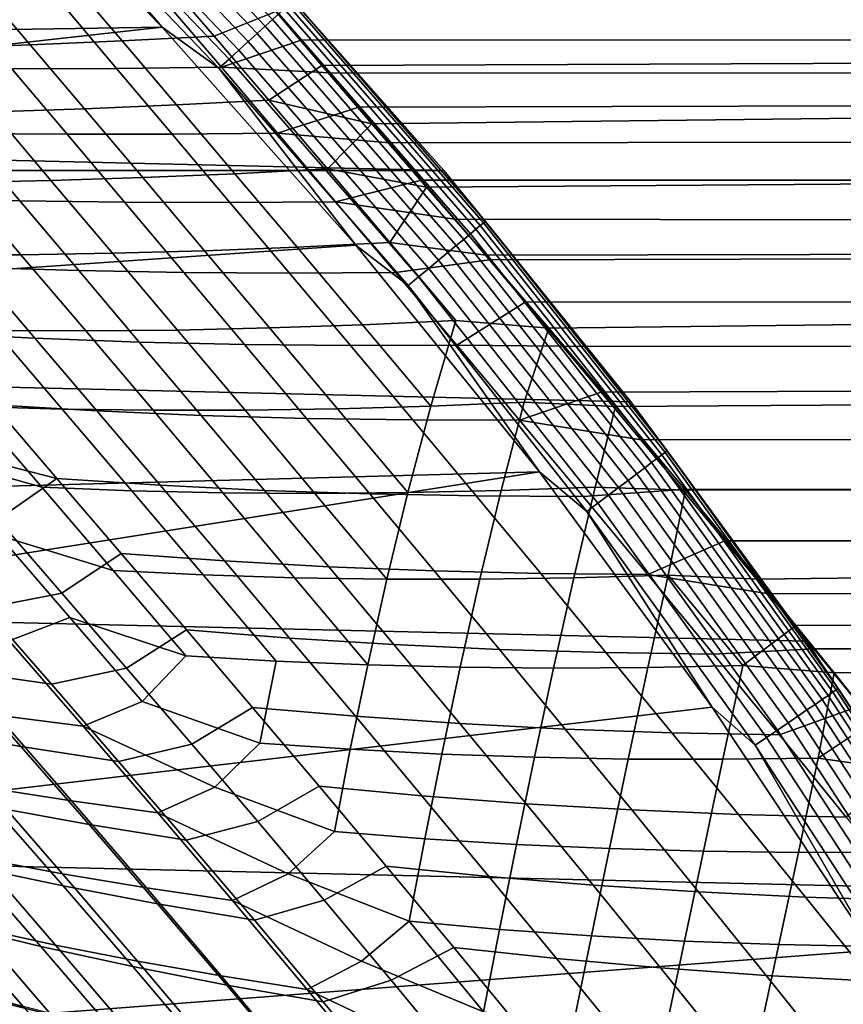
# Model space of a CAD drawing. Header units: metres. Extents: x -28 to 70, y -212 to 27.
# Tile 153 of 220: x 19.13 to 22.71, y 14.17 to 18.44. Entities that reach past the tile are written whole.
import ezdxf

# ---------------------------------------------------------------- set-up
doc = ezdxf.new("R2010")
doc.units = ezdxf.units.M
doc.layers.add('solid_10_261_012_XXX', color=7, linetype='CONTINUOUS')

msp = doc.modelspace()

# ---------------------------------------------------------------- linework, layer by layer
at = {"layer": 'solid_10_261_012_XXX'}
for points in [[(20.229996, 18.442078, -0.16871), (19.356691, 19.356691, -0.16871), (19.326492, 19.326492, -0.125945), (20.198435, 18.413305, -0.125945)], [(18.866537, 19.3146), (11.310272, 18.870022), (12.222533, 18.292339), (19.751122, 18.409052)], [(19.134499, 19.134499, -0.003646), (18.866537, 19.3146), (19.751122, 18.409052)], [(20.198435, 18.413305, -0.125945), (19.326492, 19.326492, -0.125945), (19.292866, 19.292866, -0.088645), (20.16329, 18.381268, -0.088645)], [(20.16329, 18.381268, -0.088645), (19.292866, 19.292866, -0.088645), (19.256302, 19.256302, -0.057356), (20.125076, 18.346432, -0.057356)], [(20.125076, 18.346432, -0.057356), (19.256302, 19.256302, -0.057356), (19.217335, 19.217335, -0.032535), (20.084352, 18.309307, -0.032535)], [(20.084352, 18.309307, -0.032535), (19.217335, 19.217335, -0.032535), (19.176535, 19.176535, -0.014544), (20.041712, 18.270435, -0.014544)], [(20.041712, 18.270435, -0.014544), (19.176535, 19.176535, -0.014544), (19.134499, 19.134499, -0.003646), (19.99778, 18.230385, -0.003646)], [(19.99778, 18.230385, -0.003646), (19.134499, 19.134499, -0.003646), (19.751122, 18.409052)], [(20.443848, 18.242468, 122.198318), (54.200001, 18.379156, 121.887115), (54.200001, 18.755043, 120.946106), (20.244827, 18.476284, 121.656822)], [(-20.973801, 17.786221, -5), (-20.117163, 18.74966, -5), (20.973801, 17.786221, -5)], [(-20.117163, 18.74966, -5), (20.117163, 18.74966, -5), (20.973801, 17.786221, -5)], [(20.117109, 18.749718, -0.5), (20.973841, 17.786175, -0.5), (20.973801, 17.786221, -5), (20.117163, 18.74966, -5)], [(20.32011, 18.524227, -0.440391), (20.973841, 17.786175, -0.5), (20.117109, 18.749718, -0.5)], [(19.976786, 18.36998, 121.917763), (20.244827, 18.476284, 121.656822), (20.062042, 18.69133, 121.115768), (19.757313, 18.625961, 121.293297)], [(18.563198, 18.57589, 121.533775), (18.780991, 18.318241, 122.162544), (19.178658, 18.332308, 122.070496), (18.960581, 18.589937, 121.444092)], [(18.960581, 18.589937, 121.444092), (19.178658, 18.332308, 122.070496), (19.577385, 18.34964, 121.988815), (19.358744, 18.606722, 121.363853)], [(19.358744, 18.606722, 121.363853), (19.577385, 18.34964, 121.988815), (19.976786, 18.36998, 121.917763), (19.757313, 18.625961, 121.293297)], [(20.354736, 18.351673, 106.049141), (20.237974, 18.486753, 106.368492), (68.738998, 18.597616, 106.642784), (68.738998, 18.404716, 106.172714)], [(19.099518, 18.228102, 105.682518), (18.870878, 18.499638, 106.322144), (19.322817, 18.502089, 106.371086), (19.553391, 18.22957, 105.733971)], [(19.553391, 18.22957, 105.733971), (19.322817, 18.502089, 106.371086), (19.775391, 18.507313, 106.408997), (20.008238, 18.234455, 105.773209)], [(20.008238, 18.234455, 105.773209), (19.775391, 18.507313, 106.408997), (20.237974, 18.486753, 106.368492), (20.354736, 18.351673, 106.049141)], [(21.131836, 17.547653, -0.323206), (20.298876, 18.504869, -0.323206), (20.280586, 18.488197, -0.268066), (21.112795, 17.531843, -0.268066)], [(21.145617, 17.559097, -0.380929), (20.312115, 18.516939, -0.380929), (20.298876, 18.504869, -0.323206), (21.131836, 17.547653, -0.323206)], [(20.312115, 18.516939, -0.380929), (21.145617, 17.559097, -0.380929), (21.15394, 17.56601, -0.440391), (20.32011, 18.524227, -0.440391)], [(21.15394, 17.56601, -0.440391), (20.973841, 17.786175, -0.5), (20.32011, 18.524227, -0.440391)], [(20.213995, 18.092552, 122.532974), (20.443848, 18.242468, 122.198318), (20.244827, 18.476284, 121.656822), (19.976786, 18.36998, 121.917763)], [(21.088778, 17.511898, -0.216316), (20.257515, 18.467165, -0.216316), (20.229996, 18.442078, -0.16871), (21.060129, 17.48811, -0.16871)], [(21.112795, 17.531843, -0.268066), (20.280586, 18.488197, -0.268066), (20.257515, 18.467165, -0.216316), (21.088778, 17.511898, -0.216316)], [(21.027273, 17.460825, -0.125945), (20.198435, 18.413305, -0.125945), (20.16329, 18.381268, -0.088645), (20.990686, 17.430445, -0.088645)], [(21.060129, 17.48811, -0.16871), (20.229996, 18.442078, -0.16871), (20.198435, 18.413305, -0.125945), (21.027273, 17.460825, -0.125945)], [(19.751122, 18.409052), (12.222533, 18.292339), (13.105393, 17.670559)], [(19.751122, 18.409052), (13.105393, 17.670559), (13.956643, 17.006237), (20.592257, 17.463074)], [(19.577385, 18.34964, 121.988815), (19.813623, 18.071636, 122.603447), (20.213995, 18.092552, 122.532974), (19.976786, 18.36998, 121.917763)], [(19.99778, 18.230385, -0.003646), (19.751122, 18.409052), (20.592257, 17.463074)], [(20.990686, 17.430445, -0.088645), (20.16329, 18.381268, -0.088645), (20.125076, 18.346432, -0.057356), (20.950905, 17.397409, -0.057356)], [(20.476955, 18.210043, 105.729912), (20.354736, 18.351673, 106.049141), (68.738998, 18.404716, 106.172714), (68.738998, 18.199938, 105.707695)], [(20.443848, 18.242468, 122.198318), (20.66102, 17.988821, 122.740845), (54.200001, 18.379156, 121.887115)], [(20.898579, 17.71484, 123.283554), (54.200001, 17.956091, 122.807884), (54.200001, 18.379156, 121.887115), (20.66102, 17.988821, 122.740845)], [(18.780991, 18.318241, 122.162544), (19.016146, 18.040682, 122.778862), (19.414206, 18.054272, 122.685509), (19.178658, 18.332308, 122.070496)], [(19.178658, 18.332308, 122.070496), (19.414206, 18.054272, 122.685509), (19.813623, 18.071636, 122.603447), (19.577385, 18.34964, 121.988815)], [(20.008238, 18.234455, 105.773209), (20.354736, 18.351673, 106.049141), (20.476955, 18.210043, 105.729912)], [(20.950905, 17.397409, -0.057356), (20.125076, 18.346432, -0.057356), (20.084352, 18.309307, -0.032535), (20.908508, 17.362206, -0.032535)], [(20.908508, 17.362206, -0.032535), (20.084352, 18.309307, -0.032535), (20.041712, 18.270435, -0.014544), (20.864119, 17.325344, -0.014544)], [(20.864119, 17.325344, -0.014544), (20.041712, 18.270435, -0.014544), (19.99778, 18.230385, -0.003646), (20.818384, 17.287367, -0.003646)], [(20.213995, 18.092552, 122.532974), (20.66102, 17.988821, 122.740845), (20.443848, 18.242468, 122.198318)], [(18.885494, 17.948004, 105.005684), (18.6471, 18.230391, 105.619202), (19.099518, 18.228102, 105.682518), (19.339211, 17.943953, 105.072227)], [(19.339211, 17.943953, 105.072227), (19.099518, 18.228102, 105.682518), (19.553391, 18.22957, 105.733971), (19.794754, 17.944244, 105.125771)], [(19.794754, 17.944244, 105.125771), (19.553391, 18.22957, 105.733971), (20.008238, 18.234455, 105.773209), (20.251623, 17.948578, 105.165924)], [(20.818384, 17.287367, -0.003646), (19.99778, 18.230385, -0.003646), (20.592257, 17.463074)], [(20.251623, 17.948578, 105.165924), (20.008238, 18.234455, 105.773209), (20.476955, 18.210043, 105.729912), (20.604639, 18.061794, 105.410957)], [(20.604639, 18.061794, 105.410957), (20.476955, 18.210043, 105.729912), (68.738998, 18.199938, 105.707695)], [(20.737869, 17.906717, 105.092171), (20.604639, 18.061794, 105.410957), (68.738998, 18.199938, 105.707695), (68.738998, 17.983412, 105.248032)], [(19.414206, 18.054272, 122.685509), (19.66691, 17.75588, 123.289215), (20.067217, 17.772671, 123.207802), (19.813623, 18.071636, 122.603447)], [(19.813623, 18.071636, 122.603447), (20.067217, 17.772671, 123.207802), (20.468771, 17.793528, 123.138916), (20.213995, 18.092552, 122.532974)], [(20.213995, 18.092552, 122.532974), (20.468771, 17.793528, 123.138916), (20.66102, 17.988821, 122.740845)], [(18.619848, 18.031094, 122.883194), (18.87171, 17.735277, 123.488342), (19.268269, 17.743349, 123.382843), (19.016146, 18.040682, 122.778862)], [(19.016146, 18.040682, 122.778862), (19.268269, 17.743349, 123.382843), (19.66691, 17.75588, 123.289215), (19.414206, 18.054272, 122.685509)], [(20.251623, 17.948578, 105.165924), (20.604639, 18.061794, 105.410957), (20.737869, 17.906717, 105.092171)], [(20.468771, 17.793528, 123.138916), (20.898579, 17.71484, 123.283554), (20.66102, 17.988821, 122.740845)], [(18.68144, 17.666035, 104.337143), (18.434111, 17.956703, 104.926529), (18.885494, 17.948004, 105.005684), (19.133492, 17.654873, 104.420143)], [(19.133492, 17.654873, 104.420143), (18.885494, 17.948004, 105.005684), (19.339211, 17.943953, 105.072227), (19.588274, 17.64888, 104.489456)], [(19.588274, 17.64888, 104.489456), (19.339211, 17.943953, 105.072227), (19.794754, 17.944244, 105.125771), (20.045263, 17.647785, 104.544655)], [(20.045263, 17.647785, 104.544655), (19.794754, 17.944244, 105.125771), (20.251623, 17.948578, 105.165924), (20.503935, 17.651321, 104.585304)], [(20.503935, 17.651321, 104.585304), (20.251623, 17.948578, 105.165924), (20.737869, 17.906717, 105.092171), (20.876663, 17.744715, 104.773674)], [(20.876663, 17.744715, 104.773674), (20.737869, 17.906717, 105.092171), (68.738998, 17.983412, 105.248032), (68.738998, 17.755278, 104.794022)], [(21.155327, 17.419695, 123.826202), (54.200001, 17.486933, 123.706039), (54.200001, 17.956091, 122.807884), (20.898579, 17.71484, 123.283554)], [(-20.973801, 17.786221, -5), (21.784515, 16.783468, -5), (22.547155, 15.744069, -5), (-21.784515, 16.783468, -5)], [(-20.973801, 17.786221, -5), (20.973801, 17.786221, -5), (21.784515, 16.783468, -5)], [(19.66691, 17.75588, 123.289215), (19.935429, 17.438351, 123.880501), (20.336828, 17.453964, 123.800621), (20.067217, 17.772671, 123.207802)], [(20.067217, 17.772671, 123.207802), (20.336828, 17.453964, 123.800621), (20.739779, 17.474125, 123.734215), (20.468771, 17.793528, 123.138916)], [(20.468771, 17.793528, 123.138916), (20.739779, 17.474125, 123.734215), (20.898579, 17.71484, 123.283554)], [(20.973841, 17.786175, -0.5), (21.784466, 16.783535, -0.5), (21.784515, 16.783468, -5), (20.973801, 17.786221, -5)], [(21.15394, 17.56601, -0.440391), (21.784466, 16.783535, -0.5), (20.973841, 17.786175, -0.5)], [(18.477654, 17.731857, 123.605385), (18.744829, 17.42046, 124.197365), (19.139, 17.421434, 124.079231), (18.87171, 17.735277, 123.488342)], [(18.87171, 17.735277, 123.488342), (19.139, 17.421434, 124.079231), (19.536009, 17.427452, 123.973488), (19.268269, 17.743349, 123.382843)], [(19.268269, 17.743349, 123.382843), (19.536009, 17.427452, 123.973488), (19.935429, 17.438351, 123.880501), (19.66691, 17.75588, 123.289215)], [(20.503935, 17.651321, 104.585304), (20.876663, 17.744715, 104.773674), (21.021072, 17.575592, 104.455444)], [(21.021072, 17.575592, 104.455444), (20.876663, 17.744715, 104.773674), (68.738998, 17.755278, 104.794022), (68.738998, 17.515684, 104.345947)], [(20.739779, 17.474125, 123.734215), (21.155327, 17.419695, 123.826202), (20.898579, 17.71484, 123.283554)], [(18.936913, 17.366383, 103.774498), (18.68144, 17.666035, 104.337143), (19.133492, 17.654873, 104.420143), (19.389437, 17.352621, 103.860847)], [(19.389437, 17.352621, 103.860847), (19.133492, 17.654873, 104.420143), (19.588274, 17.64888, 104.489456), (19.845093, 17.344501, 103.932457)], [(19.845093, 17.344501, 103.932457), (19.588274, 17.64888, 104.489456), (20.045263, 17.647785, 104.544655), (20.303335, 17.341791, 103.988846)], [(20.303335, 17.341791, 103.988846), (20.045263, 17.647785, 104.544655), (20.503935, 17.651321, 104.585304), (20.763624, 17.344252, 104.029564)], [(20.763624, 17.344252, 104.029564), (20.503935, 17.651321, 104.585304), (21.021072, 17.575592, 104.455444), (21.171104, 17.399199, 104.13755)], [(21.171104, 17.399199, 104.13755), (21.021072, 17.575592, 104.455444), (68.738998, 17.515684, 104.345947)], [(21.933994, 16.563784, -0.380929), (21.145617, 17.559097, -0.380929), (21.131836, 17.547653, -0.323206), (21.919699, 16.552988, -0.323206)], [(21.145617, 17.559097, -0.380929), (21.933994, 16.563784, -0.380929), (21.942629, 16.570303, -0.440391), (21.15394, 17.56601, -0.440391)], [(21.942629, 16.570303, -0.440391), (21.784466, 16.783535, -0.5), (21.15394, 17.56601, -0.440391)], [(21.899948, 16.538074, -0.268066), (21.112795, 17.531843, -0.268066), (21.088778, 17.511898, -0.216316), (21.875034, 16.519258, -0.216316)], [(21.919699, 16.552988, -0.323206), (21.131836, 17.547653, -0.323206), (21.112795, 17.531843, -0.268066), (21.899948, 16.538074, -0.268066)], [(21.326836, 17.215387, 103.820099), (21.171104, 17.399199, 104.13755), (68.738998, 17.515684, 104.345947), (68.738998, 17.264786, 103.904099)], [(20.336828, 17.453964, 123.800621), (20.620552, 17.117384, 124.37999), (21.025076, 17.136261, 124.316772), (20.739779, 17.474125, 123.734215)], [(20.739779, 17.474125, 123.734215), (21.025076, 17.136261, 124.316772), (21.429264, 17.102495, 124.368446), (21.155327, 17.419695, 123.826202)], [(21.84532, 16.496819, -0.16871), (21.060129, 17.48811, -0.16871), (21.027273, 17.460825, -0.125945), (21.811237, 16.471083, -0.125945)], [(21.875034, 16.519258, -0.216316), (21.088778, 17.511898, -0.216316), (21.060129, 17.48811, -0.16871), (21.84532, 16.496819, -0.16871)], [(21.155327, 17.419695, 123.826202), (21.429264, 17.102495, 124.368446), (54.200001, 17.486933, 123.706039)], [(21.718782, 16.762478, 124.909599), (54.200001, 16.972885, 124.579277), (54.200001, 17.486933, 123.706039), (21.429264, 17.102495, 124.368446)], [(20.592257, 17.463074), (13.956643, 17.006237), (14.7743, 16.30092), (21.388161, 16.47867)], [(19.536009, 17.427452, 123.973488), (19.817526, 17.094748, 124.549217), (20.21789, 17.1035, 124.457603), (19.935429, 17.438351, 123.880501)], [(19.935429, 17.438351, 123.880501), (20.21789, 17.1035, 124.457603), (20.620552, 17.117384, 124.37999), (20.336828, 17.453964, 123.800621)], [(20.818384, 17.287367, -0.003646), (20.592257, 17.463074), (21.388161, 16.47867)], [(21.773287, 16.442423, -0.088645), (20.990686, 17.430445, -0.088645), (20.950905, 17.397409, -0.057356), (21.732021, 16.411261, -0.057356)], [(21.811237, 16.471083, -0.125945), (21.027273, 17.460825, -0.125945), (20.990686, 17.430445, -0.088645), (21.773287, 16.442423, -0.088645)], [(18.744829, 17.42046, 124.197365), (19.025459, 17.093174, 124.772896), (19.419903, 17.091261, 124.654442), (19.139, 17.421434, 124.079231)], [(19.139, 17.421434, 124.079231), (19.419903, 17.091261, 124.654442), (19.817526, 17.094748, 124.549217), (19.536009, 17.427452, 123.973488)], [(21.029686, 17.028316, 103.497345), (20.763624, 17.344252, 104.029564), (21.171104, 17.399199, 104.13755), (21.326836, 17.215387, 103.820099)], [(21.732021, 16.411261, -0.057356), (20.950905, 17.397409, -0.057356), (20.908508, 17.362206, -0.032535), (21.688046, 16.378052, -0.032535)], [(18.750675, 17.081425, 103.132629), (18.488058, 17.386019, 103.673866), (18.936913, 17.366383, 103.774498), (19.199423, 17.05867, 103.237122)], [(19.199423, 17.05867, 103.237122), (18.936913, 17.366383, 103.774498), (19.389437, 17.352621, 103.860847), (19.652256, 17.042183, 103.326347)], [(19.652256, 17.042183, 103.326347), (19.389437, 17.352621, 103.860847), (19.845093, 17.344501, 103.932457), (20.108618, 17.031763, 103.399796)], [(21.688046, 16.378052, -0.032535), (20.908508, 17.362206, -0.032535), (20.864119, 17.325344, -0.014544), (21.642, 16.343281, -0.014544)], [(20.108618, 17.031763, 103.399796), (19.845093, 17.344501, 103.932457), (20.303335, 17.341791, 103.988846), (20.567947, 17.027206, 103.456963)], [(20.567947, 17.027206, 103.456963), (20.303335, 17.341791, 103.988846), (20.763624, 17.344252, 104.029564), (21.029686, 17.028316, 103.497345)], [(21.642, 16.343281, -0.014544), (20.864119, 17.325344, -0.014544), (20.818384, 17.287367, -0.003646), (21.594561, 16.307455, -0.003646)], [(21.594561, 16.307455, -0.003646), (20.818384, 17.287367, -0.003646), (21.388161, 16.47867)], [(21.488367, 17.023951, 103.50309), (21.326836, 17.215387, 103.820099), (68.738998, 17.264786, 103.904099), (68.738998, 17.002745, 103.468773)], [(21.029686, 17.028316, 103.497345), (21.326836, 17.215387, 103.820099), (21.488367, 17.023951, 103.50309)], [(20.620552, 17.117384, 124.37999), (20.916481, 16.764805, 124.943985), (21.025076, 17.136261, 124.316772)], [(20.916481, 16.764805, 124.943985), (21.322716, 16.781855, 124.884491), (21.429264, 17.102495, 124.368446), (21.025076, 17.136261, 124.316772)], [(18.634638, 17.100624, 124.904182), (18.926861, 16.762627, 125.462456), (19.317745, 16.751631, 125.330696), (19.025459, 17.093174, 124.772896)], [(19.025459, 17.093174, 124.772896), (19.317745, 16.751631, 125.330696), (19.712599, 16.746458, 125.212547), (19.419903, 17.091261, 124.654442)], [(19.419903, 17.091261, 124.654442), (19.712599, 16.746458, 125.212547), (20.110973, 16.747002, 125.108437), (19.817526, 17.094748, 124.549217)], [(19.817526, 17.094748, 124.549217), (20.110973, 16.747002, 125.108437), (20.512419, 16.753153, 125.018776), (20.21789, 17.1035, 124.457603)], [(20.21789, 17.1035, 124.457603), (20.512419, 16.753153, 125.018776), (20.916481, 16.764805, 124.943985), (20.620552, 17.117384, 124.37999)], [(21.322716, 16.781855, 124.884491), (21.718782, 16.762478, 124.909599), (21.429264, 17.102495, 124.368446)], [(19.019678, 16.769381, 102.615776), (18.750675, 17.081425, 103.132629), (19.199423, 17.05867, 103.237122), (19.46818, 16.743452, 102.723663)], [(19.46818, 16.743452, 102.723663), (19.199423, 17.05867, 103.237122), (19.652256, 17.042183, 103.326347), (19.921177, 16.724133, 102.815331)], [(19.921177, 16.724133, 102.815331), (19.652256, 17.042183, 103.326347), (20.108618, 17.031763, 103.399796), (20.378096, 16.711254, 102.890228)], [(20.378096, 16.711254, 102.890228), (20.108618, 17.031763, 103.399796), (20.567947, 17.027206, 103.456963), (20.838362, 16.704647, 102.947807)], [(20.838362, 16.704647, 102.947807), (20.567947, 17.027206, 103.456963), (21.029686, 17.028316, 103.497345), (21.301395, 16.704144, 102.987518)], [(21.301395, 16.704144, 102.987518), (21.029686, 17.028316, 103.497345), (21.488367, 17.023951, 103.50309), (21.655674, 16.824827, 103.186806)], [(21.655674, 16.824827, 103.186806), (21.488367, 17.023951, 103.50309), (68.738998, 17.002745, 103.468773)], [(21.828802, 16.617912, 102.871437), (21.655674, 16.824827, 103.186806), (68.738998, 17.002745, 103.468773), (68.738998, 16.729729, 103.040245)], [(22.022324, 16.399677, 125.447731), (54.200001, 16.415268, 125.425362), (54.200001, 16.972885, 124.579277), (21.718782, 16.762478, 124.909599)], [(18.447187, 16.886141, 125.433388), (18.74086, 16.549919, 125.969345), (19.228823, 16.412273, 126.001236), (18.926861, 16.762627, 125.462456)], [(18.495718, 16.894258, 102.644127), (19.019678, 16.769381, 102.615776), (19.294252, 16.450426, 102.121933), (18.764357, 16.586639, 102.148758)], [(21.301395, 16.704144, 102.987518), (21.655674, 16.824827, 103.186806), (21.828802, 16.617912, 102.871437)], [(-21.784515, 16.783468, -5), (22.547155, 15.744069, -5), (23.260418, 14.669795, -5), (-22.547155, 15.744069, -5)], [(18.926861, 16.762627, 125.462456), (19.228823, 16.412273, 126.001236), (19.61989, 16.39747, 125.869499), (19.317745, 16.751631, 125.330696)], [(19.294252, 16.450426, 102.121933), (19.019678, 16.769381, 102.615776), (19.46818, 16.743452, 102.723663), (19.742392, 16.421286, 102.232796)], [(19.317745, 16.751631, 125.330696), (19.61989, 16.39747, 125.869499), (20.01527, 16.388729, 125.752121), (19.712599, 16.746458, 125.212547)], [(19.712599, 16.746458, 125.212547), (20.01527, 16.388729, 125.752121), (20.414507, 16.385975, 125.649551), (20.110973, 16.747002, 125.108437)], [(20.110973, 16.747002, 125.108437), (20.414507, 16.385975, 125.649551), (20.817137, 16.389126, 125.562256), (20.512419, 16.753153, 125.018776)], [(20.512419, 16.753153, 125.018776), (20.817137, 16.389126, 125.562256), (20.916481, 16.764805, 124.943985)], [(20.817137, 16.389126, 125.562256), (21.222706, 16.398104, 125.490677), (21.322716, 16.781855, 124.884491), (20.916481, 16.764805, 124.943985)], [(21.222706, 16.398104, 125.490677), (21.630753, 16.412828, 125.435265), (21.718782, 16.762478, 124.909599), (21.322716, 16.781855, 124.884491)], [(21.630753, 16.412828, 125.435265), (22.022324, 16.399677, 125.447731), (21.718782, 16.762478, 124.909599)], [(21.784466, 16.783535, -0.5), (22.547205, 15.744, -0.5), (22.547155, 15.744069, -5), (21.784515, 16.783468, -5)], [(21.942629, 16.570303, -0.440391), (22.547205, 15.744, -0.5), (21.784466, 16.783535, -0.5)], [(19.742392, 16.421286, 102.232796), (19.46818, 16.743452, 102.723663), (19.921177, 16.724133, 102.815331), (20.195429, 16.399048, 102.326515)], [(20.195429, 16.399048, 102.326515), (19.921177, 16.724133, 102.815331), (20.378096, 16.711254, 102.890228), (20.652777, 16.383574, 102.402504)], [(20.652777, 16.383574, 102.402504), (20.378096, 16.711254, 102.890228), (20.838362, 16.704647, 102.947807), (21.113842, 16.374722, 102.460175)], [(21.113842, 16.374722, 102.460175), (20.838362, 16.704647, 102.947807), (21.301395, 16.704144, 102.987518), (21.578032, 16.372356, 102.49894)], [(21.578032, 16.372356, 102.49894), (21.301395, 16.704144, 102.987518), (21.828802, 16.617912, 102.871437), (22.007715, 16.403137, 102.557228)], [(22.007715, 16.403137, 102.557228), (21.828802, 16.617912, 102.871437), (68.738998, 16.729729, 103.040245), (68.738998, 16.445913, 102.61879)], [(19.03791, 16.27269, 101.675056), (18.764357, 16.586639, 102.148758), (19.294252, 16.450426, 102.121933)], [(18.74086, 16.549919, 125.969345), (19.042664, 16.202965, 126.485405), (19.538752, 16.051128, 126.519409), (19.228823, 16.412273, 126.001236)], [(22.640366, 15.509011, -0.268066), (21.899948, 16.538074, -0.268066), (21.875034, 16.519258, -0.216316), (22.614609, 15.491368, -0.216316)], [(22.660784, 15.522998, -0.323206), (21.919699, 16.552988, -0.323206), (21.899948, 16.538074, -0.268066), (22.640366, 15.509011, -0.268066)], [(22.675564, 15.533122, -0.380929), (21.933994, 16.563784, -0.380929), (21.919699, 16.552988, -0.323206), (22.660784, 15.522998, -0.323206)], [(21.933994, 16.563784, -0.380929), (22.675564, 15.533122, -0.380929), (22.684488, 15.539236, -0.440391), (21.942629, 16.570303, -0.440391)], [(22.684488, 15.539236, -0.440391), (22.547205, 15.744, -0.5), (21.942629, 16.570303, -0.440391)], [(22.583889, 15.470325, -0.16871), (21.84532, 16.496819, -0.16871), (21.811237, 16.471083, -0.125945), (22.548656, 15.446188, -0.125945)], [(22.614609, 15.491368, -0.216316), (21.875034, 16.519258, -0.216316), (21.84532, 16.496819, -0.16871), (22.583889, 15.470325, -0.16871)], [(21.388161, 16.47867), (14.7743, 16.30092), (15.556349, 15.556349)], [(21.388161, 16.47867), (15.556349, 15.556349), (16.30092, 14.7743), (22.137018, 15.458085)], [(19.315582, 15.952899, 101.221664), (19.03791, 16.27269, 101.675056), (19.294252, 16.450426, 102.121933), (19.57358, 16.125093, 101.649712)], [(19.57358, 16.125093, 101.649712), (19.294252, 16.450426, 102.121933), (19.742392, 16.421286, 102.232796), (20.021265, 16.092726, 101.763168)], [(21.594561, 16.307455, -0.003646), (21.388161, 16.47867), (22.137018, 15.458085)], [(22.548656, 15.446188, -0.125945), (21.811237, 16.471083, -0.125945), (21.773287, 16.442423, -0.088645), (22.509422, 15.419312, -0.088645)], [(19.228823, 16.412273, 126.001236), (19.538752, 16.051128, 126.519409), (19.930099, 16.032324, 126.388031), (19.61989, 16.39747, 125.869499)], [(20.021265, 16.092726, 101.763168), (19.742392, 16.421286, 102.232796), (20.195429, 16.399048, 102.326515), (20.474243, 16.067501, 101.858597)], [(21.130173, 16.013243, 126.086296), (21.537317, 16.019152, 126.018135), (21.630753, 16.412828, 125.435265), (21.222706, 16.398104, 125.490677)], [(21.537317, 16.019152, 126.018135), (21.947241, 16.031105, 125.966995), (22.022324, 16.399677, 125.447731), (21.630753, 16.412828, 125.435265)], [(22.466763, 15.39009, -0.057356), (21.732021, 16.411261, -0.057356), (21.688046, 16.378052, -0.032535), (22.421299, 15.358947, -0.032535)], [(22.509422, 15.419312, -0.088645), (21.773287, 16.442423, -0.088645), (21.732021, 16.411261, -0.057356), (22.466763, 15.39009, -0.057356)], [(22.192341, 16.180481, 102.244492), (22.007715, 16.403137, 102.557228), (68.738998, 16.445913, 102.61879), (68.738998, 16.151485, 102.204681)], [(22.022324, 16.399677, 125.447731), (22.338308, 16.014303, 125.980904), (54.200001, 16.415268, 125.425362)], [(22.500999, 15.813358, 126.244904), (54.200001, 15.815515, 126.242119), (54.200001, 16.415268, 125.425362), (22.338308, 16.014303, 125.980904)], [(19.61989, 16.39747, 125.869499), (19.930099, 16.032324, 126.388031), (20.326097, 16.019775, 126.271729), (20.01527, 16.388729, 125.752121)], [(20.01527, 16.388729, 125.752121), (20.326097, 16.019775, 126.271729), (20.726278, 16.013433, 126.17099), (20.414507, 16.385975, 125.649551)], [(20.474243, 16.067501, 101.858597), (20.195429, 16.399048, 102.326515), (20.652777, 16.383574, 102.402504), (20.931908, 16.049309, 101.935379)], [(20.414507, 16.385975, 125.649551), (20.726278, 16.013433, 126.17099), (20.817137, 16.389126, 125.562256)], [(20.931908, 16.049309, 101.935379), (20.652777, 16.383574, 102.402504), (21.113842, 16.374722, 102.460175), (21.393652, 16.03804, 101.992882)], [(20.726278, 16.013433, 126.17099), (21.130173, 16.013243, 126.086296), (21.222706, 16.398104, 125.490677), (20.817137, 16.389126, 125.562256)], [(21.393652, 16.03804, 101.992882), (21.113842, 16.374722, 102.460175), (21.578032, 16.372356, 102.49894), (21.85887, 16.033583, 102.030479)], [(21.85887, 16.033583, 102.030479), (21.578032, 16.372356, 102.49894), (22.007715, 16.403137, 102.557228), (22.192341, 16.180481, 102.244492)], [(22.421299, 15.358947, -0.032535), (21.688046, 16.378052, -0.032535), (21.642, 16.343281, -0.014544), (22.373697, 15.32634, -0.014544)], [(21.947241, 16.031105, 125.966995), (22.338308, 16.014303, 125.980904), (22.022324, 16.399677, 125.447731)], [(22.373697, 15.32634, -0.014544), (21.642, 16.343281, -0.014544), (21.594561, 16.307455, -0.003646), (22.324654, 15.292743, -0.003646)], [(22.324654, 15.292743, -0.003646), (21.594561, 16.307455, -0.003646), (22.137018, 15.458085)], [(18.982012, 15.88742, 100.912392), (18.696507, 16.211683, 101.371254), (19.03791, 16.27269, 101.675056), (19.315582, 15.952899, 101.221664)], [(19.08827, 15.745928, 127.322716), (19.350939, 15.846693, 126.980644), (19.042664, 16.202965, 126.485405), (18.77187, 16.107708, 126.825462)], [(19.042664, 16.202965, 126.485405), (19.350939, 15.846693, 126.980644), (19.854868, 15.680758, 127.015854), (19.538752, 16.051128, 126.519409)], [(21.85887, 16.033583, 102.030479), (22.192341, 16.180481, 102.244492), (22.382675, 15.949867, 101.933449)], [(22.382675, 15.949867, 101.933449), (22.192341, 16.180481, 102.244492), (68.738998, 16.151485, 102.204681)], [(22.578545, 15.711271, 101.624382), (22.382675, 15.949867, 101.933449), (68.738998, 16.151485, 102.204681), (68.738998, 15.846631, 101.798187)], [(19.596579, 15.62775, 100.787239), (19.315582, 15.952899, 101.221664), (19.57358, 16.125093, 101.649712), (19.856848, 15.79392, 101.197723)], [(19.856848, 15.79392, 101.197723), (19.57358, 16.125093, 101.649712), (20.021265, 16.092726, 101.763168), (20.304012, 15.758327, 101.313438)], [(20.304012, 15.758327, 101.313438), (20.021265, 16.092726, 101.763168), (20.474243, 16.067501, 101.858597), (20.756849, 15.730066, 101.410286)], [(20.756849, 15.730066, 101.410286), (20.474243, 16.067501, 101.858597), (20.931908, 16.049309, 101.935379), (21.214737, 15.709056, 101.48761)], [(19.538752, 16.051128, 126.519409), (19.854868, 15.680758, 127.015854), (20.246576, 15.657827, 126.885017), (19.930099, 16.032324, 126.388031)], [(19.930099, 16.032324, 126.388031), (20.246576, 15.657827, 126.885017), (20.643259, 15.641298, 126.769943), (20.326097, 16.019775, 126.271729)], [(21.214737, 15.709056, 101.48761), (20.931908, 16.049309, 101.935379), (21.393652, 16.03804, 101.992882), (21.677055, 15.69521, 101.544739)], [(21.677055, 15.69521, 101.544739), (21.393652, 16.03804, 101.992882), (21.85887, 16.033583, 102.030479), (22.143187, 15.688448, 101.580994)], [(21.44965, 15.627327, 126.589142), (21.858404, 15.629826, 126.524445), (21.947241, 16.031105, 125.966995), (21.537317, 16.019152, 126.018135)], [(21.858404, 15.629826, 126.524445), (22.270233, 15.638606, 126.47757), (21.947241, 16.031105, 125.966995)], [(22.143187, 15.688448, 101.580994), (21.85887, 16.033583, 102.030479), (22.382675, 15.949867, 101.933449), (22.578545, 15.711271, 101.624382)], [(21.947241, 16.031105, 125.966995), (22.270233, 15.638606, 126.47757), (22.500999, 15.813358, 126.244904), (22.338308, 16.014303, 125.980904)], [(20.326097, 16.019775, 126.271729), (20.643259, 15.641298, 126.769943), (20.726278, 16.013433, 126.17099)], [(20.643259, 15.641298, 126.769943), (21.044443, 15.631142, 126.67115), (21.130173, 16.013243, 126.086296), (20.726278, 16.013433, 126.17099)], [(21.044443, 15.631142, 126.67115), (21.44965, 15.627327, 126.589142), (21.537317, 16.019152, 126.018135), (21.130173, 16.013243, 126.086296)], [(18.845938, 15.61906, 100.300804), (18.555534, 15.945353, 100.744209), (18.982012, 15.88742, 100.912392), (19.270685, 15.557658, 100.473106)], [(19.270685, 15.557658, 100.473106), (18.982012, 15.88742, 100.912392), (19.315582, 15.952899, 101.221664), (19.596579, 15.62775, 100.787239)], [(19.408947, 15.376414, 127.797241), (19.664026, 15.482507, 127.454239), (19.350939, 15.846693, 126.980644), (19.08827, 15.745928, 127.322716)], [(19.350939, 15.846693, 126.980644), (19.664026, 15.482507, 127.454239), (19.854868, 15.680758, 127.015854)], [(22.270233, 15.638606, 126.47757), (22.667036, 15.607267, 126.506523), (22.500999, 15.813358, 126.244904)], [(22.500999, 15.813358, 126.244904), (22.667036, 15.607267, 126.506523), (54.200001, 15.815515, 126.242119)], [(22.77997, 15.46463, 101.31752), (22.578545, 15.711271, 101.624382), (68.738998, 15.846631, 101.798187), (68.738998, 15.531549, 101.399567)], [(22.667036, 15.607267, 126.506523), (22.836433, 15.395956, 126.765755), (54.200001, 15.815515, 126.242119)], [(18.712929, 15.78828, 127.498283), (19.034208, 15.423102, 127.973915), (19.408947, 15.376414, 127.797241), (19.08827, 15.745928, 127.322716)], [(19.880157, 15.297653, 100.370461), (19.596579, 15.62775, 100.787239), (19.856848, 15.79392, 101.197723), (20.143242, 15.457438, 100.764587)], [(20.143242, 15.457438, 100.764587), (19.856848, 15.79392, 101.197723), (20.304012, 15.758327, 101.313438), (20.589842, 15.418644, 100.882263)], [(-22.547155, 15.744069, -5), (23.260418, 14.669795, -5), (23.922382, 13.563541, -5), (-23.260418, 14.669795, -5)], [(20.589842, 15.418644, 100.882263), (20.304012, 15.758327, 101.313438), (20.756849, 15.730066, 101.410286), (21.042477, 15.387319, 100.980286)], [(21.042477, 15.387319, 100.980286), (20.756849, 15.730066, 101.410286), (21.214737, 15.709056, 101.48761), (21.500515, 15.363404, 101.057945)], [(22.547205, 15.744, -0.5), (23.26038, 14.669857, -0.5), (23.260418, 14.669795, -5), (22.547155, 15.744069, -5)], [(22.684488, 15.539236, -0.440391), (23.26038, 14.669857, -0.5), (22.547205, 15.744, -0.5)], [(18.724585, 15.359344, 99.682709), (18.429628, 15.687834, 100.111885), (18.845938, 15.61906, 100.300804), (19.138817, 15.287287, 99.875961)], [(19.664026, 15.482507, 127.454239), (20.175398, 15.302708, 127.489807), (20.246576, 15.657827, 126.885017), (19.854868, 15.680758, 127.015854)], [(21.500515, 15.363404, 101.057945), (21.214737, 15.709056, 101.48761), (21.677055, 15.69521, 101.544739), (21.96332, 15.346843, 101.11454)], [(21.96332, 15.346843, 101.11454), (21.677055, 15.69521, 101.544739), (22.143187, 15.688448, 101.580994), (22.430262, 15.337575, 101.149361)], [(22.430262, 15.337575, 101.149361), (22.143187, 15.688448, 101.580994), (22.578545, 15.711271, 101.624382), (22.77997, 15.46463, 101.31752)], [(20.175398, 15.302708, 127.489807), (20.567514, 15.275606, 127.359581), (20.643259, 15.641298, 126.769943), (20.246576, 15.657827, 126.885017)], [(20.567514, 15.275606, 127.359581), (20.964918, 15.254997, 127.24575), (21.044443, 15.631142, 126.67115), (20.643259, 15.641298, 126.769943)], [(21.773649, 15.233225, 127.069481), (22.18401, 15.232042, 127.008141), (22.270233, 15.638606, 126.47757), (21.858404, 15.629826, 126.524445)], [(22.18401, 15.232042, 127.008141), (22.597723, 15.237317, 126.965393), (22.667036, 15.607267, 126.506523), (22.270233, 15.638606, 126.47757)], [(19.138817, 15.287287, 99.875961), (18.845938, 15.61906, 100.300804), (19.270685, 15.557658, 100.473106), (19.561863, 15.222604, 100.051979)], [(19.561863, 15.222604, 100.051979), (19.270685, 15.557658, 100.473106), (19.596579, 15.62775, 100.787239), (19.880157, 15.297653, 100.370461)], [(20.964918, 15.254997, 127.24575), (21.367125, 15.240874, 127.148865), (21.44965, 15.627327, 126.589142), (21.044443, 15.631142, 126.67115)], [(21.367125, 15.240874, 127.148865), (21.773649, 15.233225, 127.069481), (21.858404, 15.629826, 126.524445), (21.44965, 15.627327, 126.589142)], [(22.597723, 15.237317, 126.965393), (22.836433, 15.395956, 126.765755), (22.667036, 15.607267, 126.506523)], [(23.332468, 14.446853, -0.268066), (22.640366, 15.509011, -0.268066), (22.614609, 15.491368, -0.216316), (23.305923, 14.430417, -0.216316)], [(23.35351, 14.459881, -0.323206), (22.660784, 15.522998, -0.323206), (22.640366, 15.509011, -0.268066), (23.332468, 14.446853, -0.268066)], [(23.36874, 14.469312, -0.380929), (22.675564, 15.533122, -0.380929), (22.660784, 15.522998, -0.323206), (23.35351, 14.459881, -0.323206)], [(22.675564, 15.533122, -0.380929), (23.36874, 14.469312, -0.380929), (23.377939, 14.475007, -0.440391), (22.684488, 15.539236, -0.440391)], [(23.377939, 14.475007, -0.440391), (23.26038, 14.669857, -0.5), (22.684488, 15.539236, -0.440391)], [(18.66921, 15.475729, 128.163315), (18.993845, 15.108004, 128.618057), (19.358063, 15.051274, 128.427139), (19.034208, 15.423102, 127.973915)], [(19.408947, 15.376414, 127.797241), (19.980293, 15.111734, 127.906212), (20.175398, 15.302708, 127.489807), (19.664026, 15.482507, 127.454239)], [(23.274265, 14.410815, -0.16871), (22.583889, 15.470325, -0.16871), (22.548656, 15.446188, -0.125945), (23.237953, 14.388332, -0.125945)], [(23.305923, 14.430417, -0.216316), (22.614609, 15.491368, -0.216316), (22.583889, 15.470325, -0.16871), (23.274265, 14.410815, -0.16871)], [(22.137018, 15.458085), (16.30092, 14.7743), (17.006237, 13.956643), (22.837248, 14.403475)], [(19.034208, 15.423102, 127.973915), (19.358063, 15.051274, 128.427139), (19.732237, 15.000443, 128.249466), (19.408947, 15.376414, 127.797241)], [(20.166082, 14.962314, 99.9701), (19.880157, 15.297653, 100.370461), (20.143242, 15.457438, 100.764587), (20.432144, 15.115904, 100.348961)], [(20.432144, 15.115904, 100.348961), (20.143242, 15.457438, 100.764587), (20.589842, 15.418644, 100.882263), (20.878151, 15.073954, 100.468346)], [(22.324654, 15.292743, -0.003646), (22.137018, 15.458085), (22.837248, 14.403475)], [(22.719538, 14.981339, 100.734467), (22.430262, 15.337575, 101.149361), (22.77997, 15.46463, 101.31752), (22.986675, 15.209949, 101.013184)], [(23.237953, 14.388332, -0.125945), (22.548656, 15.446188, -0.125945), (22.509422, 15.419312, -0.088645), (23.197521, 14.363297, -0.088645)], [(20.878151, 15.073954, 100.468346), (20.589842, 15.418644, 100.882263), (21.042477, 15.387319, 100.980286), (21.33054, 15.039558, 100.567337)], [(21.33054, 15.039558, 100.567337), (21.042477, 15.387319, 100.980286), (21.500515, 15.363404, 101.057945), (21.788666, 15.012682, 100.64518)], [(23.153557, 14.336076, -0.057356), (22.466763, 15.39009, -0.057356), (22.421299, 15.358947, -0.032535), (23.106705, 14.307066, -0.032535)], [(23.197521, 14.363297, -0.088645), (22.509422, 15.419312, -0.088645), (22.466763, 15.39009, -0.057356), (23.153557, 14.336076, -0.057356)], [(22.597723, 15.237317, 126.965393), (23.009846, 15.179803, 127.022041), (22.836433, 15.395956, 126.765755)], [(19.021887, 15.024496, 99.271156), (18.724585, 15.359344, 99.682709), (19.138817, 15.287287, 99.875961), (19.434095, 14.949412, 99.468346)], [(19.408947, 15.376414, 127.797241), (19.732237, 15.000443, 128.249466), (19.980293, 15.111734, 127.906212)], [(21.788666, 15.012682, 100.64518), (21.500515, 15.363404, 101.057945), (21.96332, 15.346843, 101.11454), (22.251881, 14.993288, 100.701134)], [(22.251881, 14.993288, 100.701134), (21.96332, 15.346843, 101.11454), (22.430262, 15.337575, 101.149361), (22.719538, 14.981339, 100.734467)], [(23.106705, 14.307066, -0.032535), (22.421299, 15.358947, -0.032535), (22.373697, 15.32634, -0.014544), (23.057648, 14.276691, -0.014544)], [(19.855473, 14.881665, 99.647751), (19.561863, 15.222604, 100.051979), (19.880157, 15.297653, 100.370461), (20.166082, 14.962314, 99.9701)], [(19.980293, 15.111734, 127.906212), (20.498569, 14.918459, 127.941528), (20.567514, 15.275606, 127.359581), (20.175398, 15.302708, 127.489807)], [(23.057648, 14.276691, -0.014544), (22.373697, 15.32634, -0.014544), (22.324654, 15.292743, -0.003646), (23.007103, 14.245396, -0.003646)], [(19.434095, 14.949412, 99.468346), (19.138817, 15.287287, 99.875961), (19.561863, 15.222604, 100.051979), (19.855473, 14.881665, 99.647751)], [(20.498569, 14.918459, 127.941528), (20.891085, 14.887247, 127.811882), (20.964918, 15.254997, 127.24575), (20.567514, 15.275606, 127.359581)], [(20.891085, 14.887247, 127.811882), (21.289179, 14.862571, 127.699234), (21.367125, 15.240874, 127.148865), (20.964918, 15.254997, 127.24575)], [(23.007103, 14.245396, -0.003646), (22.324654, 15.292743, -0.003646), (22.837248, 14.403475)], [(21.289179, 14.862571, 127.699234), (21.692362, 14.84444, 127.604156), (21.773649, 15.233225, 127.069481), (21.367125, 15.240874, 127.148865)], [(21.692362, 14.84444, 127.604156), (22.100143, 14.83286, 127.527245), (22.18401, 15.232042, 127.008141), (21.773649, 15.233225, 127.069481)], [(22.100143, 14.83286, 127.527245), (22.51203, 14.827842, 127.469063), (22.597723, 15.237317, 126.965393), (22.18401, 15.232042, 127.008141)], [(22.51203, 14.827842, 127.469063), (22.927532, 14.829392, 127.430199), (23.009846, 15.179803, 127.022041), (22.597723, 15.237317, 126.965393)], [(18.636177, 15.171057, 128.823456), (18.962896, 14.801229, 129.25827), (19.31946, 14.73446, 129.050995), (18.993845, 15.108004, 128.618057)], [(18.921379, 14.767411, 98.657707), (18.6194, 15.106746, 99.057068), (19.021887, 15.024496, 99.271156), (19.32156, 14.682503, 98.8759)], [(18.993845, 15.108004, 128.618057), (19.31946, 14.73446, 129.050995), (19.682898, 14.673953, 128.858612), (19.358063, 15.051274, 128.427139)], [(19.732237, 15.000443, 128.249466), (20.298124, 14.735664, 128.337036), (20.498569, 14.918459, 127.941528), (19.980293, 15.111734, 127.906212)], [(20.454372, 14.621078, 99.585022), (20.166082, 14.962314, 99.9701), (20.432144, 15.115904, 100.348961), (20.723478, 14.768792, 99.949661)], [(20.723478, 14.768792, 99.949661), (20.432144, 15.115904, 100.348961), (20.878151, 15.073954, 100.468346), (21.168865, 14.72377, 100.070541)], [(19.358063, 15.051274, 128.427139), (19.682898, 14.673953, 128.858612), (20.05649, 14.619272, 128.679947), (19.732237, 15.000443, 128.249466)], [(21.168865, 14.72377, 100.070541), (20.878151, 15.073954, 100.468346), (21.33054, 15.039558, 100.567337), (21.620962, 14.686339, 100.170326)], [(21.620962, 14.686339, 100.170326), (21.33054, 15.039558, 100.567337), (21.788666, 15.012682, 100.64518), (22.079111, 14.656482, 100.248238)], [(19.32156, 14.682503, 98.8759), (19.021887, 15.024496, 99.271156), (19.434095, 14.949412, 99.468346), (19.731796, 14.604676, 99.076683)], [(19.732237, 15.000443, 128.249466), (20.05649, 14.619272, 128.679947), (20.298124, 14.735664, 128.337036)], [(22.079111, 14.656482, 100.248238), (21.788666, 15.012682, 100.64518), (22.251881, 14.993288, 100.701134), (22.54265, 14.634181, 100.30349)], [(20.151533, 14.534113, 99.259148), (19.855473, 14.881665, 99.647751), (20.166082, 14.962314, 99.9701), (20.454372, 14.621078, 99.585022)], [(22.54265, 14.634181, 100.30349), (22.251881, 14.993288, 100.701134), (22.719538, 14.981339, 100.734467), (23.010918, 14.61942, 100.335312)], [(19.731796, 14.604676, 99.076683), (19.434095, 14.949412, 99.468346), (19.855473, 14.881665, 99.647751), (20.151533, 14.534113, 99.259148)], [(20.298124, 14.735664, 128.337036), (20.822611, 14.529482, 128.371445), (20.891085, 14.887247, 127.811882), (20.498569, 14.918459, 127.941528)], [(18.614855, 14.873922, 129.479126), (18.942564, 14.501908, 129.895142), (19.289211, 14.426054, 129.672043), (18.962896, 14.801229, 129.25827)], [(20.822611, 14.529482, 128.371445), (21.215446, 14.494332, 128.242294), (21.289179, 14.862571, 127.699234), (20.891085, 14.887247, 127.811882)], [(18.838646, 14.513796, 98.034721), (18.531801, 14.859218, 98.423012), (18.921379, 14.767411, 98.657707), (19.225679, 14.419798, 98.273628)], [(21.215446, 14.494332, 128.242294), (21.614136, 14.465714, 128.130692), (21.692362, 14.84444, 127.604156), (21.289179, 14.862571, 127.699234)], [(21.614136, 14.465714, 128.130692), (22.018181, 14.443652, 128.037247), (22.100143, 14.83286, 127.527245), (21.692362, 14.84444, 127.604156)], [(22.018181, 14.443652, 128.037247), (22.427082, 14.428166, 127.962563), (22.51203, 14.827842, 127.469063), (22.100143, 14.83286, 127.527245)], [(22.427082, 14.428166, 127.962563), (22.840338, 14.419281, 127.907272), (22.927532, 14.829392, 127.430199), (22.51203, 14.827842, 127.469063)], [(18.962896, 14.801229, 129.25827), (19.289211, 14.426054, 129.672043), (19.644638, 14.356019, 129.462906), (19.31946, 14.73446, 129.050995)], [(19.225679, 14.419798, 98.273628), (18.921379, 14.767411, 98.657707), (19.32156, 14.682503, 98.8759), (19.623629, 14.332574, 98.49559)], [(20.745047, 14.273292, 99.214081), (20.454372, 14.621078, 99.585022), (20.723478, 14.768792, 99.949661), (21.017263, 14.415445, 99.565506)], [(21.017263, 14.415445, 99.565506), (20.723478, 14.768792, 99.949661), (21.168865, 14.72377, 100.070541), (21.462, 14.367476, 99.687706)], [(19.31946, 14.73446, 129.050995), (19.644638, 14.356019, 129.462906), (20.007244, 14.292154, 129.269043), (19.682898, 14.673953, 128.858612)], [(20.05649, 14.619272, 128.679947), (20.615911, 14.355572, 128.747208), (20.822611, 14.529482, 128.371445), (20.298124, 14.735664, 128.337036)], [(21.462, 14.367476, 99.687706), (21.168865, 14.72377, 100.070541), (21.620962, 14.686339, 100.170326), (21.913754, 14.327084, 99.788155)], [(-23.260418, 14.669795, -5), (23.922382, 13.563541, -5), (24.531904, 12.427213, -5), (-23.922382, 13.563541, -5)], [(19.623629, 14.332574, 98.49559), (19.32156, 14.682503, 98.8759), (19.731796, 14.604676, 99.076683), (20.031942, 14.252317, 98.699669)], [(19.682898, 14.673953, 128.858612), (20.007244, 14.292154, 129.269043), (20.380182, 14.23402, 129.08934), (20.05649, 14.619272, 128.679947)], [(21.913754, 14.327084, 99.788155), (21.620962, 14.686339, 100.170326), (22.079111, 14.656482, 100.248238), (22.371851, 14.294271, 99.866058)], [(22.371851, 14.294271, 99.866058), (22.079111, 14.656482, 100.248238), (22.54265, 14.634181, 100.30349), (22.835621, 14.269036, 99.920586)], [(18.77492, 14.261116, 97.401436), (18.463078, 14.614378, 97.779793), (18.838646, 14.513796, 98.034721), (19.147745, 14.158888, 97.660667)], [(20.05649, 14.619272, 128.679947), (20.380182, 14.23402, 129.08934), (20.615911, 14.355572, 128.747208)], [(20.450071, 14.179219, 98.884933), (20.151533, 14.534113, 99.259148), (20.454372, 14.621078, 99.585022), (20.745047, 14.273292, 99.214081)], [(22.835621, 14.269036, 99.920586), (22.54265, 14.634181, 100.30349), (23.010918, 14.61942, 100.335312), (23.304386, 14.251379, 99.950935)], [(18.605108, 14.58343, 130.1315), (18.933609, 14.207854, 130.53035), (19.269384, 14.123857, 130.291397), (18.942564, 14.501908, 129.895142)], [(20.031942, 14.252317, 98.699669), (19.731796, 14.604676, 99.076683), (20.151533, 14.534113, 99.259148), (20.450071, 14.179219, 98.884933)], [(20.615911, 14.355572, 128.747208), (21.145882, 14.137103, 128.78009), (20.822611, 14.529482, 128.371445)], [(20.822611, 14.529482, 128.371445), (21.145882, 14.137103, 128.78009), (21.215446, 14.494332, 128.242294)], [(19.147745, 14.158888, 97.660667), (18.838646, 14.513796, 98.034721), (19.225679, 14.419798, 98.273628), (19.532328, 14.06309, 97.903465)], [(18.942564, 14.501908, 129.895142), (19.269384, 14.123857, 130.291397), (19.61459, 14.045395, 130.066055), (19.289211, 14.426054, 129.672043)], [(21.145882, 14.137103, 128.78009), (21.538902, 14.098297, 128.65126), (21.614136, 14.465714, 128.130692), (21.215446, 14.494332, 128.242294)], [(21.538902, 14.098297, 128.65126), (21.938028, 14.065977, 128.540497), (22.018181, 14.443652, 128.037247), (21.614136, 14.465714, 128.130692)], [(21.938028, 14.065977, 128.540497), (22.342752, 14.040176, 128.448425), (22.427082, 14.428166, 127.962563), (22.018181, 14.443652, 128.037247)], [(22.837248, 14.403475), (17.006237, 13.956643), (17.670559, 13.105393), (23.487257, 13.317237)], [(19.532328, 14.06309, 97.903465), (19.225679, 14.419798, 98.273628), (19.623629, 14.332574, 98.49559), (19.928116, 13.97392, 98.128899)], [(19.289211, 14.426054, 129.672043), (19.61459, 14.045395, 130.066055), (19.968815, 13.972626, 129.855026), (19.644638, 14.356019, 129.462906)], [(21.038124, 13.918296, 98.856125), (20.745047, 14.273292, 99.214081), (21.017263, 14.415445, 99.565506), (21.31352, 14.055206, 99.19532)], [(21.31352, 14.055206, 99.19532), (21.017263, 14.415445, 99.565506), (21.462, 14.367476, 99.687706), (21.757568, 14.00445, 99.318695)], [(22.342752, 14.040176, 128.448425), (22.752567, 14.020928, 128.375687), (22.840338, 14.419281, 127.907272), (22.427082, 14.428166, 127.962563)], [(19.644638, 14.356019, 129.462906), (19.968815, 13.972626, 129.855026), (20.330505, 13.905909, 129.659637), (20.007244, 14.292154, 129.269043)], [(20.380182, 14.23402, 129.08934), (20.9326, 13.972134, 129.137512), (21.145882, 14.137103, 128.78009), (20.615911, 14.355572, 128.747208)], [(21.757568, 14.00445, 99.318695), (21.462, 14.367476, 99.687706), (21.913754, 14.327084, 99.788155), (22.20892, 13.961216, 99.419731)], [(19.928116, 13.97392, 98.128899), (19.623629, 14.332574, 98.49559), (20.031942, 14.252317, 98.699669), (20.334558, 13.891576, 98.336006)], [(22.20892, 13.961216, 99.419731), (21.913754, 14.327084, 99.788155), (22.371851, 14.294271, 99.866058), (22.666887, 13.925516, 99.497574)], [(18.607676, 14.297229, 130.782196), (18.937149, 13.91602, 131.165695), (19.261124, 13.824965, 130.91095), (18.933609, 14.207854, 130.53035)], [(20.007244, 14.292154, 129.269043), (20.330505, 13.905909, 129.659637), (20.702686, 13.844802, 129.478836), (20.380182, 14.23402, 129.08934)], [(20.751106, 13.816256, 98.523842), (20.450071, 14.179219, 98.884933), (20.745047, 14.273292, 99.214081), (21.038124, 13.918296, 98.856125)], [(22.666887, 13.925516, 99.497574), (22.371851, 14.294271, 99.866058), (22.835621, 14.269036, 99.920586), (23.130785, 13.897367, 99.551392)], [(19.088934, 13.897092, 97.036186), (18.77492, 14.261116, 97.401436), (19.147745, 14.158888, 97.660667), (19.459126, 13.793653, 97.299416)], [(20.334558, 13.891576, 98.336006), (20.031942, 14.252317, 98.699669), (20.450071, 14.179219, 98.884933), (20.751106, 13.816256, 98.523842)], [(20.380182, 14.23402, 129.08934), (20.702686, 13.844802, 129.478836), (20.9326, 13.972134, 129.137512)], [(18.933609, 14.207854, 130.53035), (19.261124, 13.824965, 130.91095), (19.595163, 13.739137, 130.669418), (19.269384, 14.123857, 130.291397)]]:
    msp.add_3dface(points, dxfattribs=at)

doc.saveas('drawing.dxf')
